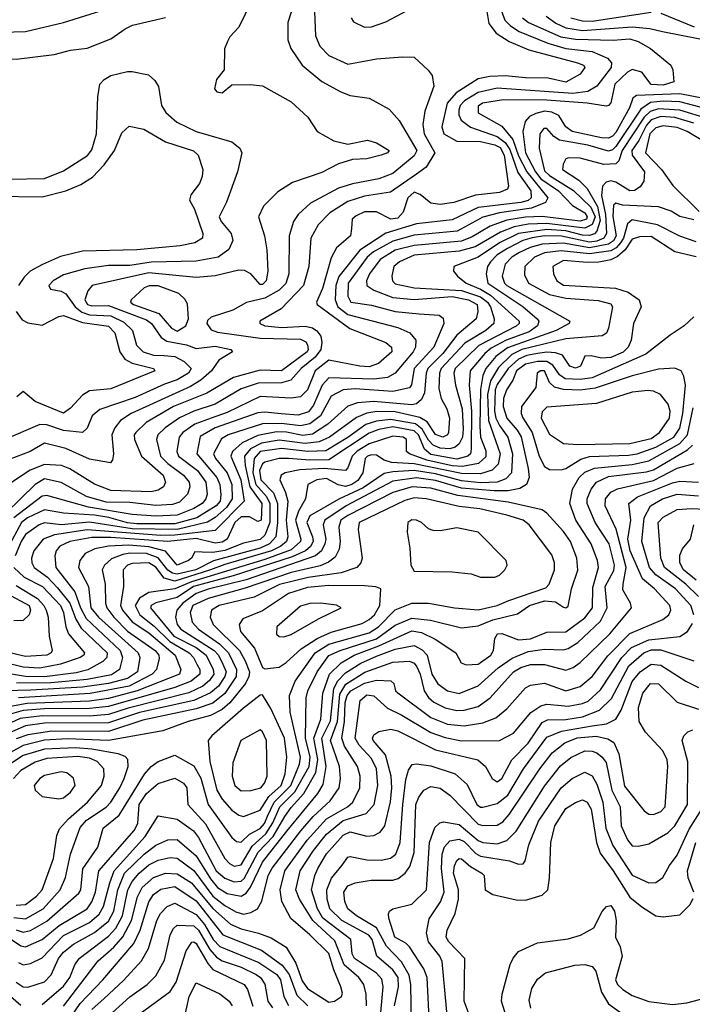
# Model space of a CAD drawing. Extents: x 501367 to 657802, y 482273 to 547541.
# Tile 35 of 256: x 527600 to 530438, y 500062 to 504217. Entities that reach past the tile are written whole.
import ezdxf

# ---------------------------------------------------------------- set-up
doc = ezdxf.new("R2010")
doc.units = 0

msp = doc.modelspace()

# ---------------------------------------------------------------- linework, layer by layer
at = {"layer": '0CON20XD'}
for points in [[(527212.5, 504242.5), (527283.5, 504203.5), (527392.7, 504172.7), (527475, 504163.1), (527625, 504166.8), (527785, 504205.3), (528081.7, 504298.3)], [(529617.9, 504295), (529647.1, 504215), (529671.1, 504191.1), (529707.5, 504167.5), (529828.1, 504118.1), (529905, 504095.3), (530015, 504082.7), (530080.8, 504055), (530096.9, 504035), (530096.1, 504015), (530035, 503936.7), (529996.8, 503913.2), (529934, 503906), (529615, 503927.5), (529535, 503909.1), (529476.7, 503875), (529458.5, 503855), (529453.2, 503835), (529453.4, 503815), (529463.2, 503793.2), (529502.8, 503762.8), (529615, 503723.7), (529649, 503699), (529668.5, 503668.5), (529701.4, 503571.4), (529756.2, 503495), (529757.9, 503465), (529745.8, 503454.2), (529715, 503445.5), (529535.3, 503424.7), (529425, 503372.2), (529275, 503355.8), (529144.4, 503315.6), (529035.7, 503244.3), (528947.2, 503132.8), (528934, 503095), (528931.1, 503035), (528942.9, 503005), (528985, 502973), (529195, 502917.9), (529245.6, 502895.6), (529271.4, 502865), (529270.4, 502835), (529260.6, 502815), (529185, 502725.7), (529152.6, 502707.4), (529095, 502699.8), (528905, 502705.9), (528875.7, 502675), (528840.4, 502589.6), (528818.3, 502561.7), (528775, 502547.9), (528703.3, 502553.3), (528635, 502561), (528605, 502557.4), (528425, 502494.1), (528362, 502458), (528347, 502385), (528431.2, 502285), (528444.1, 502255), (528448.6, 502211.4), (528445.4, 502185), (528429.4, 502165), (528346.9, 502115), (528255, 502088.7), (528095, 502089.7), (528055, 502093.5), (527975.8, 502115.8), (527915, 502125.4), (527785, 502133.8), (527705, 502148.8), (527633.5, 502115), (527607.6, 502095), (527547.7, 501982.3)], [(528578.8, 504295), (528524.2, 504185.8), (528486.2, 504145), (528476.2, 504125), (528463.6, 504093.6), (528462.5, 504005), (528430, 503965), (528422.5, 503925), (528431.7, 503911.7), (528455, 503907.5), (528495, 503942), (528573, 503943), (528625, 503937.1), (528745, 503870), (528815.4, 503805.4), (528855.6, 503745.6), (528925.6, 503705.6), (528985, 503692.2), (529068.3, 503708.3), (529105, 503696.9), (529159.2, 503665), (529152, 503655), (529125, 503645.4), (529065, 503630), (529005, 503626.7), (528945, 503608.6), (528875, 503572.5), (528750.9, 503529.1), (528689.3, 503490.7), (528629.5, 503430.5), (528607.7, 503385), (528633.6, 503305), (528642.3, 503245), (528647, 503155), (528640, 503115), (528625, 503098.8), (528615, 503098.8), (528575, 503144.1), (528548.3, 503158.3), (528525, 503159.7), (528425, 503136), (528345, 503129.6), (528145, 503147.9), (527906.2, 503095), (527886.9, 503073.1), (527875.2, 503035), (527886.3, 503015), (527905, 503008.8), (527975, 503010.5), (528135, 502949.6), (528156.3, 502935), (528196.4, 502876.4), (528220.6, 502860.6), (528304.3, 502844.3), (528345, 502829.4), (528425, 502839.2), (528491.4, 502825), (528498.6, 502815), (528440.4, 502779.6), (528409.3, 502735), (528365, 502696), (528321.4, 502668.6), (528070, 502555), (528024.7, 502525), (528001.2, 502495), (527988.2, 502465), (527995.4, 502384.6), (527991.1, 502358.9), (527982.7, 502347.3), (527895, 502362.4), (527795, 502407), (527705, 502430.4), (527644.8, 502395.2), (527555, 502360.2)], [(529558.2, 504328.2), (529580.3, 504200.3), (529610, 504160), (529665.4, 504125.4), (529749.1, 504089.1), (529954.4, 504035), (529978.8, 504025), (529985.4, 504015), (529965, 503987.3), (529905, 503952.7), (529830.7, 503970.7), (529735, 503971.2), (529650.2, 503979.8), (529583.3, 503976.7), (529535, 503966.9), (529441.6, 503908.4), (529404.3, 503865), (529381, 503765), (529389.7, 503735), (529444.6, 503704.6), (529545, 503702.6), (529605, 503688.2), (529627.1, 503677.1), (529644.3, 503645), (529663.3, 503515), (529659, 503501), (529625, 503487.9), (529523.9, 503476.1), (529431.4, 503445), (529375, 503436.5), (529335, 503443.1), (529289.7, 503479.7), (529265, 503489.5), (529237.2, 503465), (529217.9, 503405), (529195, 503379.8), (529165.5, 503375.5), (529105, 503405.9), (529055, 503405.9), (529020.2, 503389.8), (529003.2, 503375), (528999.6, 503335), (528995.4, 503305), (528936.5, 503253.5), (528915, 503211.9), (528877.2, 503082.8), (528852.5, 503025), (528854.6, 503015), (528993, 502913), (529145.5, 502855), (529168.7, 502835), (529170.9, 502815), (529113.4, 502766.6), (529075, 502752.6), (529035.2, 502754.8), (528905, 502780.4), (528847, 502735), (528814.6, 502655.4), (528785, 502625.2), (528745, 502619.6), (528615, 502626.8), (528475, 502559.7), (528407.9, 502535), (528339.6, 502510.4), (528288.3, 502475), (528273.1, 502455), (528263.6, 502395), (528269.6, 502375), (528349.8, 502315), (528384.9, 502265), (528390.6, 502215), (528385.4, 502194.6), (528370.4, 502175), (528335, 502154), (528265, 502126.1), (528175, 502121.5), (528075, 502128.1), (527890.1, 502160.1), (527715, 502209.5), (527695, 502206.6), (527575.1, 502115)], [(528999.4, 504225), (529007.9, 504207.9), (529055, 504184.6), (529085, 504186.2), (529145, 504207.7), (529325.5, 504305)], [(528843.1, 504285), (528848.3, 504148.3), (528866.8, 504105), (528905, 504066.2), (528985, 504029.1), (529105, 504051.5), (529215, 504060.6), (529265, 504058), (529324.2, 504004.2), (529340.8, 503980.8), (529346.9, 503936.9), (529309.4, 503830.6), (529301, 503775), (529306.7, 503735), (529351.6, 503655), (529315.2, 503594.8), (529274.6, 503565.4), (529165, 503488.3), (529055, 503472.7), (528985, 503449.6), (528908.4, 503401.6), (528858.8, 503351.2), (528829.1, 503295), (528819.4, 503175), (528797.9, 503095), (528704, 502996), (528613.1, 502945), (528613.8, 502935), (528635, 502924.8), (528705, 502917.5), (528805, 502924), (528835, 502917), (528854.5, 502904.5), (528871.1, 502881.1), (528875.2, 502855.2), (528870.3, 502825), (528846.9, 502793.1), (528788, 502745), (528744, 502696), (528705, 502683.8), (528606.4, 502683.6), (528535, 502659.5), (528425, 502594.8), (528335, 502564.3), (528275, 502536.5), (528214.2, 502495), (528182.3, 502465), (528177.5, 502445), (528193.7, 502375), (528225, 502343.6), (528291.9, 502295), (528314.8, 502265), (528317.4, 502245), (528307.6, 502215), (528275, 502181.1), (528245, 502171.4), (528175, 502167), (528065, 502178.9), (527965, 502181.2), (527881.3, 502205), (527775, 502264.4), (527705, 502279), (527664.7, 502255.3), (527541, 502135)], [(527085, 504219.2), (527104, 504185), (527128.1, 504158.1), (527176.5, 504125), (527255, 504085.3), (527335, 504062.6), (527380.6, 504060.6), (527585, 504049.7), (527745, 504069.6), (527815, 504088.5), (527885, 504097.1), (527985, 504135.4), (528045, 504178.8), (528076.4, 504193.6), (528215, 504225.4)], [(528745, 504248.1), (528731.6, 504205), (528731.3, 504131.3), (528744, 504095), (528792.3, 504025), (528875, 503956.7), (528955, 503911.8), (528995, 503897.1), (529075, 503885.6), (529159.1, 503839.1), (529201.5, 503791.5), (529275.2, 503665), (529265, 503641.7), (529175, 503567.9), (529115.4, 503544.6), (529005, 503524.2), (528944.6, 503505.4), (528827.8, 503442.2), (528774.6, 503395), (528754.7, 503365), (528736.8, 503305), (528735.6, 503145), (528723.2, 503103.2), (528695, 503074.8), (528635, 503041), (528556.7, 503023.3), (528499, 502991), (528407.8, 502962.2), (528392.2, 502947.8), (528390, 502935), (528408.3, 502908.3), (528435, 502897.7), (528615, 502873.1), (528785, 502868.7), (528807, 502857), (528814.8, 502845), (528817.6, 502825), (528812.5, 502815), (528705, 502734.9), (528615, 502737.2), (528502.5, 502707.5), (528389.8, 502640.2), (528248.8, 502585), (528133.1, 502516.9), (528089.5, 502475), (528083.5, 502465), (528084.8, 502445), (528113.5, 502375), (528205.2, 502295), (528215.7, 502265), (528206.6, 502245), (528185, 502231), (528155, 502224.5), (527985, 502230.2), (527915, 502257.2), (527811.8, 502321.9), (527776.1, 502336.1), (527705, 502339.8), (527644.7, 502315.3), (527535.2, 502244.8)], [(529721.7, 504225), (529746.6, 504205), (529884.1, 504144.1), (529945, 504135.3), (530105, 504130.2), (530175, 504135.5), (530210, 504125), (530261.9, 504095), (530347.1, 504025), (530355.8, 504005), (530360, 503955), (530315, 503941), (530265, 503943.8), (530225.7, 503995.7), (530185, 504006.6), (530165, 503995.9), (530110.8, 503945), (530093.8, 503866.2), (530085, 503854.3), (530075, 503851.9), (529994, 503864), (529825, 503876.6), (529641.9, 503878.1), (529552.5, 503865), (529535, 503851.4), (529535, 503823.9), (529635, 503767.7), (529681.4, 503711.4), (529705, 503642), (529739.4, 503575), (529828.3, 503465), (529818.6, 503445), (529759.1, 503420.9), (529625, 503401.6), (529555, 503383.6), (529446.2, 503323.8), (529265, 503307.4), (529175, 503282.3), (529093.2, 503236.8), (529065.8, 503215), (528986.2, 503105), (528985, 503050), (528996.7, 503025), (529085, 503012.3), (529185, 502985.1), (529285.2, 502975.2), (529370.4, 502970.4), (529387.5, 502957.5), (529389.7, 502935), (529348, 502835), (529265.1, 502745), (529253.4, 502676.6), (529245, 502663.5), (529175, 502647.8), (529015, 502658.6), (528965, 502654.8), (528915, 502628.4), (528869.7, 502545), (528825, 502510.8), (528785, 502503.2), (528705, 502513.3), (528625, 502511.7), (528480.4, 502465), (528451.9, 502448.1), (528417.9, 502385), (528426.2, 502365), (528475, 502304.3), (528494.9, 502255), (528496.1, 502195), (528472.1, 502157.9), (528425, 502115.6), (528393.2, 502096.8), (528265, 502065.9), (528075, 502068.5), (527895, 502096.2), (527775.3, 502085.3), (527705, 502093), (527682.4, 502085), (527625, 502043.8), (527605.6, 502015), (527581.6, 501955)], [(529821.5, 504231.5), (529862.6, 504202.6), (529905, 504182.4), (529975, 504171.9), (530185, 504186.3), (530259.6, 504179.6), (530313, 504167), (530535, 504123.8)], [(529925.4, 504225), (529975, 504211.7), (530015, 504210.7), (530265, 504248.5)], [(530304.8, 504244.8), (530446.8, 504186.8)], [(527554.5, 503544.5), (527705, 503547.1), (527785, 503579), (527886.2, 503643.8), (527905, 503667.8), (527924.1, 503735), (527929.4, 503890.6), (527938.7, 503945), (527956, 503964), (527985, 503981.6), (528055, 503998.4), (528075, 503998), (528143.6, 503983.6), (528170.6, 503960.6), (528185.3, 503935), (528198, 503855), (528217.3, 503825), (528263.1, 503785), (528345, 503744.8), (528495, 503701.9), (528528.6, 503675), (528536.7, 503655), (528518.5, 503575), (528472.6, 503447.4), (528441.2, 503385), (528450.6, 503365), (528492.7, 503315), (528499.2, 503285), (528483.2, 503246.8), (528437.5, 503215), (528345, 503197.2), (528155, 503193.4), (528065, 503179.7), (527975, 503178.9), (527875, 503165.8), (527785, 503140), (527741.2, 503115), (527722.5, 503095), (527730.3, 503080.3), (527775, 503071.1), (527795, 503060), (527834, 503005), (527862.4, 502982.4), (527895, 502971.9), (527985, 502967.6), (528039.8, 502939.8), (528075.9, 502905), (528093.4, 502843.4), (528121.3, 502815), (528165, 502801.7), (528209.6, 502799.6), (528255, 502795.5), (528294.1, 502774.1), (528323.9, 502745), (528312.2, 502725), (528265, 502697.7), (528210.9, 502679.1), (528087.8, 502622.2), (527937.9, 502572.1), (527906, 502545), (527885, 502492.5), (527865.3, 502474.7), (527785, 502483.1), (527715, 502507.6), (527685, 502508.1), (527525, 502439.2)], [(530595, 503863.2), (530385, 503903.3), (530202.4, 503897.6), (530188, 503885), (530173, 503845), (530115, 503741.1), (530101.6, 503725), (530085, 503717.2), (530055, 503718), (529931.5, 503745), (529905, 503764), (529875, 503812.5), (529846.1, 503826.1), (529815, 503830.5), (529778.4, 503821.6), (529751.7, 503808.3), (529732.9, 503787.1), (529722.6, 503745), (529735, 503655.3), (529777, 503575), (529799.5, 503545), (529873.8, 503495), (529932.4, 503432.4), (529985, 503401.4), (529994.4, 503385), (529991.1, 503375), (529965, 503367.1), (529805, 503387), (529735, 503384.1), (529655, 503370.8), (529585.1, 503344.9), (529509.4, 503300.6), (529465, 503282), (529265, 503264.5), (529185, 503244), (529121.5, 503205), (529075.9, 503144.1), (529063.2, 503115), (529065.2, 503095), (529094.9, 503074.9), (529175, 503045.1), (529265, 503035.9), (529425, 503048.4), (529494.3, 503035), (529530.2, 503015), (529533.9, 502985), (529526.8, 502955), (529445, 502886), (529385, 502808.8), (529322.1, 502745), (529315.1, 502725), (529308.1, 502641.9), (529295.9, 502614.1), (529275, 502595.6), (529255, 502591.5), (529095, 502606.2), (529025, 502600.3), (528984.1, 502585.9), (528900.6, 502509.4), (528835, 502467.7), (528795, 502462.1), (528726, 502476), (528683, 502477.1), (528605, 502461.6), (528539.1, 502430.9), (528498.5, 502395), (528490.7, 502375), (528532.6, 502275), (528546.6, 502185), (528425, 502061.2), (528255, 502041.7), (528195, 502040.5), (527885, 502063.4), (527747.3, 502042.7), (527699.7, 502025), (527659.5, 501975), (527649.8, 501945), (527651.6, 501925), (527660.7, 501905), (527717.9, 501865), (527759.7, 501819.7), (527811.9, 501755), (527837, 501687), (527859.2, 501649.2), (527969.2, 501545), (527967.4, 501525), (527951.1, 501508.9), (527887.1, 501472.9), (527838.8, 501461.2), (527705, 501444.2), (527624.8, 501444.8), (527565, 501454.5)], [(530605, 503812.2), (530385, 503869.8), (530315, 503873.4), (530262.4, 503867.6), (530221.3, 503838.7), (530115, 503681.8), (530102.2, 503667.8), (530085, 503661.7), (529997.5, 503687.5), (529878.2, 503708.2), (529853.3, 503723.3), (529825, 503757), (529812.4, 503757.6), (529794.8, 503735), (529791.5, 503675), (529815, 503578.7), (529835, 503559.5), (529936.7, 503496.7), (530010.1, 503425), (530028.1, 503385), (530015, 503351.9), (529985, 503336.8), (529825, 503356.7), (529745.9, 503354.1), (529687.1, 503342.9), (529629.5, 503320.5), (529521.6, 503258.4), (529455, 503240.7), (529265, 503222.9), (529202.3, 503195), (529178.2, 503175), (529170.3, 503135), (529172.5, 503115), (529185, 503101.7), (529265, 503085.1), (529465, 503074.6), (529545, 503047.1), (529574.7, 503025), (529586.4, 503005), (529602, 502955), (529600.2, 502935), (529567, 502905), (529478.7, 502851.3), (529378.6, 502745), (529371.3, 502725), (529368.9, 502661.1), (529378.1, 502618.1), (529401.8, 502575), (529413.9, 502535), (529410, 502475), (529404.7, 502465), (529385.6, 502455), (529355, 502465.8), (529319.6, 502519.6), (529288.7, 502538.7), (529185, 502562.2), (529107.1, 502562.9), (529064.3, 502555.7), (529021.8, 502538.2), (528907.3, 502455), (528864, 502436), (528805, 502427.7), (528695, 502442.8), (528619.7, 502430.3), (528574.4, 502405.6), (528548.8, 502375), (528551.2, 502335), (528571.4, 502245), (528621.5, 502175), (528618.3, 502105), (528605, 502099.1), (528569.3, 502119.3), (528535, 502119.4), (528507.3, 502095), (528475.9, 502024.1), (528455, 502012.4), (528425, 502007.7), (528345, 502028), (528225.3, 502014.7), (527985, 502031.2), (527905, 502031.2), (527811.8, 502015), (527769.5, 501995), (527753.5, 501975), (527748, 501955), (527752.8, 501905), (527832.9, 501802.9), (527856.3, 501735), (527880.5, 501690.5), (528023.4, 501555), (528034.5, 501525), (528020.9, 501475), (527988.1, 501451.9), (527885, 501432.8), (527731.6, 501418.4), (527586.4, 501416.4)], [(530625, 503761.2), (530385, 503835.6), (530295, 503840.7), (530260.6, 503829.4), (530235, 503805), (530142.7, 503665), (530128.3, 503621.7), (530115, 503608.3), (530065, 503605.4), (529965, 503632.7), (529915.5, 503634.5), (529905, 503630), (529892.9, 503607.1), (529891.1, 503585), (529959.1, 503539.2), (529994, 503504), (530038.4, 503428.4), (530050, 503370), (530035, 503324.1), (530025, 503313.1), (530005, 503306.5), (529975, 503307.2), (529905, 503325.8), (529825, 503331.5), (529705.3, 503314.7), (529624.7, 503275.3), (529535, 503214.1), (529432.5, 503175), (529430, 503155), (529446.9, 503135), (529484.7, 503105), (529545, 503080.3), (529587, 503055), (529708.2, 502945), (529707.7, 502935), (529695, 502924.1), (529537.8, 502842.2), (529437.7, 502745), (529432.6, 502725), (529438.8, 502675), (529467.7, 502575), (529471.1, 502488.9)], [(530445, 503780.3), (530364, 503804), (530305, 503807.9), (530265, 503794.1), (530245, 503772), (530212.6, 503707.4), (530182.4, 503665), (530184.3, 503645), (530236, 503575), (530234.3, 503535.7), (530218.9, 503511.1), (530195, 503496.3), (530175, 503495.2), (530115, 503531.6), (530095, 503537.2), (530075, 503531.1), (530059, 503515), (530054.4, 503475.6), (530072.5, 503395), (530076.5, 503315), (530065.2, 503295), (530035, 503282.3), (530005, 503278.3), (529886.7, 503303.3), (529815.1, 503305.1), (529763.2, 503296.8), (529723.3, 503285), (529658.1, 503251.9), (529615.5, 503225), (529586.1, 503195), (529574.2, 503175), (529568.4, 503145), (529575.5, 503105), (529722.9, 503007.1), (529783.3, 502955), (529790.4, 502945), (529785.2, 502925), (529750.4, 502899.6), (529652.3, 502865), (529589.6, 502830.4), (529562.5, 502807.5), (529501.2, 502735), (529497.3, 502675), (529506.4, 502565), (529505.2, 502404.8), (529502.1, 502385), (529491.7, 502375), (529445, 502362.4), (529335, 502382), (529308.2, 502405), (529282.6, 502465), (529265, 502482.5), (529175, 502498.2), (529115, 502488.1), (529075, 502472.1), (528905, 502359.7), (528825, 502358), (528735, 502365.1), (528695, 502365.7), (528635, 502349), (528625, 502342), (528612.5, 502315), (528617.6, 502275), (528670.4, 502220.4), (528688.5, 502175), (528688.3, 502095), (528680.5, 502035), (528654.2, 502005), (528615, 501987.3), (528417.4, 501932.6), (528343.1, 501895), (528265, 501876.8), (528245, 501880.8), (528225, 501894.4), (528185, 501946.4), (528135, 501963.8), (528065, 501965.5), (528035, 501959.7), (527987.6, 501942.4), (527957.4, 501915), (527948.6, 501895), (527960, 501835), (527962, 501755), (527967.6, 501735), (527996.9, 501695), (528055, 501637.1), (528171.2, 501555), (528187, 501535), (528188.2, 501521.8), (528176.8, 501475), (528158.9, 501455), (528062.1, 501405), (527896.7, 501373.3), (527594.7, 501355.3)], [(527495, 503472.2), (527695, 503469), (527795, 503494.7), (527858.4, 503521.6), (527907.5, 503552.5), (527956.2, 503603.8), (528000.5, 503665), (528030.7, 503739.3), (528062.6, 503767.4), (528124, 503755), (528215, 503702), (528333.4, 503663.4), (528353.2, 503645), (528372.4, 503585), (528370.3, 503555), (528358.2, 503525), (528322.6, 503477.4), (528317.1, 503455), (528337.1, 503417.1), (528372.5, 503315), (528370.9, 503295), (528338.6, 503275), (528277.5, 503262.5), (528095, 503245.2), (527865, 503240.5), (527772.2, 503217.8), (527695.9, 503184.1), (527644.5, 503155.5), (527619, 503131), (527595.3, 503095)], [(530497.1, 503697.1), (530416.4, 503745), (530375, 503761.3), (530315, 503768.7), (530285, 503761), (530259.7, 503735), (530240.3, 503655), (530307.8, 503585), (530356.7, 503516.7), (530467.8, 503407.8)], [(530445, 503372.8), (530385, 503386.7), (530349.1, 503409.1), (530295, 503427.8), (530144.3, 503434.3), (530115, 503442.9), (530106.2, 503433.8), (530103.4, 503386.6), (530117.3, 503305), (530106.2, 503283.8), (530085, 503269.2), (530005, 503253.4), (529895, 503274), (529805, 503269.4), (529754.5, 503255.5), (529708.9, 503235), (529676.8, 503215), (529647.9, 503185), (529636.1, 503135), (529645.6, 503105), (529656.1, 503095), (529921.4, 502945), (529918.6, 502935), (529863.9, 502905), (529658.5, 502831.5), (529609.9, 502795), (529566.9, 502745), (529554.9, 502715), (529543.9, 502656.1), (529541.2, 502501.2), (529544.4, 502455), (529567.1, 502397.1), (529567.5, 502372.5), (529536.5, 502343.5), (529468.8, 502331.2), (529425, 502334.8), (529318, 502358), (529245.5, 502385), (529232.9, 502395), (529232.9, 502445), (529217.5, 502455), (529175, 502459.8), (529075, 502427.4), (529024.2, 502395.8), (529003.1, 502375), (528985, 502325.6), (528975, 502313.9), (528885, 502323.4), (528782.1, 502317.9), (528720, 502305), (528703.8, 502295), (528697.9, 502275), (528722, 502222), (528731.4, 502185), (528724.4, 502105), (528731, 502035), (528726.3, 502015), (528702.6, 501995), (528662.5, 501975), (528465, 501918.4), (528405, 501894.8), (528255, 501847.2), (528209.7, 501859.7), (528175, 501906), (528145, 501925.1), (528075, 501921.6), (528055, 501914.4), (528036.1, 501895), (528037.8, 501825), (528025.5, 501745), (528033.3, 501725), (528075, 501676), (528145, 501629.2), (528255.5, 501535), (528279.4, 501475), (528274.8, 501455), (528096, 501384), (527975, 501352.7), (527895, 501341.4), (527631, 501331), (527561, 501319)], [(530455, 503279.2), (530385, 503302.9), (530291.3, 503351.3), (530185, 503372.6), (530165, 503354.7), (530147.5, 503295), (530135.8, 503275), (530116.5, 503253.5), (530095, 503241.5), (530005, 503229.3), (529885, 503242.1), (529815, 503233.2), (529771.8, 503215), (529732.1, 503175), (529730.6, 503140.6), (529746.5, 503105), (529835, 503056.9), (529905, 503041.4), (530041.3, 503031.3), (530095, 503018), (530101.5, 503005), (530084.8, 502915.2), (530075.7, 502894.2), (530057.3, 502882.7), (529905, 502870.4), (529719.3, 502825), (529676.7, 502803.3), (529620.4, 502749.6), (529586.7, 502693.3), (529573.6, 502635), (529577.8, 502525), (529628.1, 502385), (529618.5, 502341.5), (529593.5, 502316.5), (529545, 502300.2), (529465, 502301.3), (529265, 502342.1), (529168.5, 502348.5), (529138, 502358), (529105, 502378.5), (529085, 502380.5), (529067.3, 502375), (529058.4, 502365), (529047.6, 502305), (529027.1, 502272.9), (529002.2, 502255), (528975, 502246.8), (528944.4, 502254.4), (528895, 502281.2), (528854.4, 502275), (528816.4, 502255), (528805.8, 502195), (528776.8, 502143.2), (528764.3, 502105), (528786.2, 502025), (528784.3, 502015), (528745, 501979.6), (528635, 501939.3), (528325, 501844.7), (528255, 501815.3), (528145, 501799.4), (528104.9, 501775.1), (528087, 501745), (528106.7, 501705), (528168, 501658), (528232.9, 501592.9), (528315.5, 501545), (528333.8, 501525), (528347.4, 501497.4), (528359.7, 501475), (528360.3, 501455), (528323.2, 501425), (528255, 501398.5), (527975, 501318.8), (527895, 501309.7), (527705, 501308.4), (527615, 501301.2), (527555.2, 501284.8)], [(530455, 503216.6), (530365, 503237.5), (530265, 503301.3), (530215, 503301.2), (530185, 503291.1), (530154.8, 503245.2), (530122.1, 503217.9), (530095, 503203.9), (530043.8, 503193.8), (529995, 503191.6), (529895, 503200.5), (529849.2, 503175), (529852.1, 503145), (529867.1, 503115), (529895, 503096.5), (530114.2, 503084.2), (530167.5, 503067.5), (530213.8, 503035), (530222, 503005), (530190.8, 502935), (530180.5, 502865), (530168.2, 502835), (530146.4, 502813.6), (530095, 502791.8), (530055, 502788.4), (530011.7, 502798.3), (529985, 502797.5), (529966, 502755), (529945, 502746.9), (529920.8, 502755), (529890.8, 502800.8), (529860.4, 502810.4), (529825, 502813.7), (529785, 502808.8), (529740.7, 502799.3), (529705, 502783.6), (529661.1, 502745), (529615, 502677.2), (529606.2, 502655), (529603.6, 502565), (529609.8, 502535), (529624.9, 502505), (529660.4, 502455), (529679.6, 502385), (529675.6, 502305), (529651.4, 502278.6), (529615, 502265.9), (529545, 502262.6), (529465, 502270.5), (529355, 502300.7), (529265, 502314.1), (529175, 502309.4), (529138.3, 502301.7), (529048.9, 502241.1), (528946, 502194), (528825, 502122.9), (528811.4, 502095), (528836.2, 502035), (528838.3, 502015), (528826.7, 501993.3), (528806.6, 501975), (528749.8, 501950.2), (528500.6, 501869.4), (528333.9, 501825), (528265, 501778.8), (528174, 501756), (528154.8, 501745), (528151.3, 501735), (528251.1, 501615), (528345, 501567.2), (528386.2, 501535), (528417, 501475), (528419.5, 501455), (528401.2, 501428.8), (528372.6, 501405), (528313.6, 501376.3), (528058.4, 501311.6), (527975, 501284.2), (527895, 501277.6), (527695, 501278.7), (527602.1, 501267.9), (527425, 501187)], [(528265, 502903), (528301.4, 502925), (528313, 502955), (528308.1, 503018.1), (528297.2, 503037.2), (528271.2, 503061.2), (528185, 503094.2), (528145.8, 503094.2), (528125.6, 503085), (528070, 503035), (528067.3, 503025), (528080.9, 503015), (528186.6, 502976.6), (528240, 502915), (528265, 502903)], [(530445, 502963.3), (530403.8, 502925), (530345, 502886.2), (530242.8, 502805), (530015, 502705.6), (529965, 502697.9), (529901.9, 502701.9), (529878.5, 502718.5), (529849.4, 502759.4), (529825, 502775.1), (529785, 502774.9), (529735, 502763.5), (529697.1, 502735), (529680.6, 502695), (529653.9, 502655), (529642.2, 502617.8), (529639.7, 502585), (529655, 502535.2), (529699.1, 502485), (529716, 502456), (529745, 502323.1), (529750, 502285), (529738.2, 502255), (529711, 502239), (529660.9, 502229.1), (529601.8, 502228.2), (529465, 502239.5), (529355, 502271.6), (529275, 502282.9), (529175, 502269.4), (528977.9, 502165), (528888.1, 502105), (528881, 502085), (528891.2, 502025), (528888.2, 502005), (528873.2, 501975), (528848.3, 501955), (528555, 501853.4), (528395.8, 501814.2), (528345, 501795.9), (528288.1, 501755), (528263, 501725), (528257.8, 501695), (528264.8, 501665), (528279.4, 501645), (528420.5, 501555), (528439, 501535), (528457.9, 501497.9), (528470.6, 501465), (528466.1, 501445), (528438.6, 501405), (528405, 501375.9), (528335, 501343.2), (528105, 501292.6), (527975, 501249), (527705, 501247.6), (527625, 501237.2), (527395, 501136.9)], [(527584.8, 502984.8), (527610.7, 502950.7), (527635, 502936.9), (527695, 502928.4), (527765.2, 502964.8), (527785, 502968.9), (527865, 502938.5), (527975, 502923.6), (528002, 502895), (528022.7, 502815), (528044.1, 502784.1), (528075, 502767), (528164, 502745), (528170.8, 502735), (527985, 502659.5), (527895, 502650.9), (527865, 502631.8), (527815, 502576.8), (527785, 502556.5), (527665.9, 502605.9), (527615, 502647.5), (527588, 502625)], [(529885, 502317.7), (529905, 502323), (529968, 502362), (530005, 502374), (530169, 502379), (530205, 502385.4), (530285, 502413.6), (530360, 502455), (530385, 502493.4), (530398.9, 502555), (530409.8, 502675), (530402.5, 502712.5), (530391.1, 502735), (530365, 502746.9), (530295, 502742.5), (530185, 502714.2), (530028.8, 502661.2), (529965, 502653.8), (529895, 502656.5), (529856.3, 502666.3), (529836.1, 502686.1), (529815.2, 502735), (529798, 502735), (529783.1, 502725), (529778.5, 502665), (529717.5, 502585), (529716.7, 502555), (529723.3, 502536.7), (529762.6, 502475), (529792.6, 502375), (529815, 502332), (529835, 502319.1), (529885, 502317.7)], [(529955, 502424.8), (530175, 502428.1), (530265, 502450), (530300.2, 502475), (530341.9, 502535), (530344.3, 502565), (530335.7, 502595), (530304.5, 502635), (530275, 502648.8), (530252, 502652), (530185, 502644.8), (530033.5, 502596.5), (529825, 502581.6), (529805, 502562.5), (529800, 502535), (529835, 502467.8), (529895, 502428.8), (529955, 502424.8)], [(527615, 500228.9), (527645, 500233.8), (527695, 500258), (527785, 500352.9), (527895, 500407.1), (527935, 500442.1), (527954, 500475), (527979.8, 500575), (527999.1, 500625), (528129.4, 500770.6), (528185, 500856.9), (528265, 500843.6), (528333.4, 500793.4), (528355.1, 500765.1), (528429, 500625), (528465, 500593.6), (528505, 500578.8), (528535, 500582.1), (528547.6, 500592.4), (528606.2, 500703.8), (528669.4, 500770.6), (528719.1, 500855), (528745, 500893), (528798.4, 500951.6), (528850, 501040), (528857.9, 501095), (528841.2, 501185), (528870.7, 501265), (528879.6, 501375), (528907.9, 501455), (528956.5, 501503.5), (529011.2, 501535), (529115.7, 501574.3), (529255, 501638.1), (529295, 501631.1), (529353.4, 501603.4), (529440.5, 501545), (529463.2, 501503.2), (529484.5, 501494.5), (529535, 501497), (529587.9, 501535), (529600, 501555), (529605, 501606.2), (529615.7, 501625), (529635, 501627.1), (529705, 501600.5), (529755, 501604.1), (529825, 501631.9), (529905, 501634.3), (529985, 501693.1), (530017.8, 501735), (530019.1, 501820.9), (530042, 501905), (530038.3, 501935), (530011.5, 502005), (529946.4, 502105), (529922, 502175), (529933.2, 502235), (529960.6, 502285), (529985, 502308.1), (530025, 502324.9), (530185, 502339.7), (530254.6, 502355.4), (530385, 502428), (530418.2, 502465), (530441.7, 502578.3)], [(529471.1, 502488.9), (529468.1, 502455), (529455, 502426.7), (529437.5, 502412.5), (529415, 502406.3), (529375, 502409), (529345, 502421.2), (529325, 502442.6), (529298.9, 502488.9), (529270.9, 502510.9), (529165, 502529.2), (529105, 502523.2), (529061.2, 502508.8), (528985, 502453.6), (528891.9, 502398.1), (528816, 502394), (528705, 502407.9), (528615, 502394.1), (528589.5, 502365), (528583.2, 502305), (528596.2, 502255), (528641, 502205), (528656, 502175), (528655.1, 502095), (528635, 502041.5), (528615, 502023.3), (528545, 502007.6), (528465, 501976.6), (528415, 501968.2), (528370.5, 501969.5), (528338.5, 501971.5), (528325.5, 501945), (528312.7, 501935), (528265, 501915.2), (528214.7, 501974.7), (528145, 501992.4), (528061.2, 501998.8), (527975, 501995.8), (527916.5, 501983.5), (527876.3, 501963.7), (527853.3, 501935), (527847.9, 501905), (527889.8, 501825), (527900.8, 501735), (527933.2, 501695), (528100, 501545), (528107.4, 501525), (528097.2, 501465), (528055, 501437.4), (527975, 501415.1), (527865, 501399.8), (527647.4, 501387.4), (527425, 501382.4)], [(527635, 500134.8), (527705, 500156.2), (527733.5, 500186.5), (527763.9, 500255), (527785, 500281.9), (527826.9, 500315), (527915, 500365.1), (527975, 500413.1), (527997.6, 500455), (528013.9, 500545), (528042.9, 500615), (528125, 500695.8), (528175, 500733), (528225, 500756.5), (528265, 500757), (528345, 500688.7), (528405, 500590.9), (528435, 500555.2), (528475, 500530), (528535, 500518.4), (528555, 500531.5), (528574.4, 500555.6), (528625, 500662), (528727.5, 500792.5), (528858.4, 500951.6), (528881.1, 500988.9), (528892.7, 501065), (528874.9, 501185), (528912.1, 501257.9), (528925.8, 501394.2), (528942.7, 501427.3), (528975, 501461.2), (529039.2, 501500.8), (529105, 501531.3), (529185, 501560.9), (529265, 501576.5), (529297.7, 501557.7), (529319, 501535), (529339.3, 501455), (529363.9, 501413.9), (529405, 501384.8), (529455, 501374), (529535, 501405.7), (529618.7, 501481.3), (529677.5, 501522.5), (529745, 501550.5), (529815, 501560.6), (529895, 501557.9), (529915, 501563.6), (529955, 501588.5), (530051.4, 501678.6), (530078.6, 501735), (530071.1, 501825), (530107.5, 501892.5), (530110.4, 501915), (530087.2, 502005), (530027.7, 502095), (529994.4, 502175), (529995.2, 502195), (530011, 502235), (530034.6, 502265.4), (530085, 502289.3), (530245, 502309.2), (530275, 502317.8), (530418.2, 502401.8), (530439, 502421)], [(527695, 500061.6), (527785, 500138.8), (527811, 500175), (527832, 500228), (527850.5, 500255), (527975, 500349.4), (528006.3, 500383.7), (528033.6, 500435), (528056.5, 500545), (528075, 500579.6), (528104.2, 500615.8), (528145, 500649.8), (528185, 500670.2), (528235, 500681.5), (528265, 500678.8), (528335, 500626.9), (528415, 500518.4), (528465, 500479.2), (528512.3, 500452.3), (528545, 500442.1), (528575, 500448.8), (528603.6, 500465), (528622.3, 500497.7), (528649.1, 500605), (528665, 500636.1), (528785.8, 500794.2), (528838.5, 500855), (528910, 500920), (528948, 500975), (528953.8, 501015), (528950.2, 501065), (528911.2, 501175), (528941.2, 501255), (528950.3, 501370.3), (528976.5, 501413.5), (529057.1, 501462.9), (529175, 501505.9), (529245, 501509.6), (529265, 501500.9), (529276.4, 501486.4), (529290.4, 501455), (529306.2, 501385), (529325, 501356.7), (529347, 501337), (529395, 501313), (529445, 501301.5), (529475, 501302.8), (529535, 501319.2), (529585.1, 501354.9), (529683.5, 501465), (529715, 501483.4), (529754.9, 501495.1), (529815, 501496.5), (529905, 501472.5), (529935, 501483.3), (529965.4, 501504.6), (530090.4, 501625), (530181.3, 501735), (530178, 501755), (530145, 501811.4), (530145.9, 501834.1), (530159.8, 501905), (530116.4, 502066.4), (530071, 502165), (530072.3, 502195), (530095, 502222.9), (530122.5, 502237.5), (530275, 502272), (530375, 502324.9), (530445.5, 502344.5)], [(530082.3, 501532.3), (530175, 501626.2), (530314.4, 501685), (530339.6, 501705), (530348.2, 501725), (530343.2, 501745), (530278.1, 501815), (530227.9, 501857.9), (530175.9, 501975.9), (530166, 502024), (530179.5, 502105), (530170.3, 502175), (530206.6, 502203.4), (530355, 502262.5), (530385, 502270), (530465, 502264.8)], [(527625, 500303.8), (527695, 500335.2), (527767.2, 500395), (527885.2, 500465), (527905, 500494.7), (527920.3, 500535), (527934.1, 500625), (528083.2, 500795), (528098.3, 500825), (528104.3, 500905), (528135, 500951.9), (528185, 500994.3), (528255, 501016.2), (528291.8, 500995), (528305.3, 500975), (528309.3, 500905), (528383.6, 500823.6), (528465, 500677.5), (528485.4, 500655.4), (528504.8, 500644.8), (528535, 500651), (528581.3, 500728.7), (528639, 500781), (528667.5, 500827.5), (528697.6, 500895), (528761.3, 500958.7), (528821.4, 501065), (528826.2, 501105), (528805.7, 501185), (528808.4, 501355), (528816.2, 501385), (528854.6, 501465), (528905, 501533.3), (528952.4, 501555), (529105, 501604.6), (529185, 501662.4), (529255, 501691.9), (529333.1, 501683.1), (529465, 501651.1), (529535, 501658.7), (529596.1, 501683.9), (529700.1, 501709.9), (529751.5, 501745), (529815, 501764.1), (529860.3, 501760.3), (529895, 501737.3), (529905, 501735.5), (529915, 501742.2), (529928.2, 501815), (529955.5, 501894.5), (529951.1, 501945), (529923.9, 502015), (529895, 502056.6), (529825, 502134.6), (529805, 502149.1), (529661.5, 502181.5), (529449.3, 502209.3), (529335, 502239.3), (529256.2, 502245), (529175, 502221.8), (528985, 502125.1), (528955.5, 502105), (528946.4, 502075), (528952.2, 502015), (528947.4, 501982.6), (528930.6, 501949.4), (528902.4, 501927.6), (528867.4, 501912.6), (528745.7, 501884.3), (528551.7, 501818.3), (528395, 501774.3), (528330.7, 501745), (528319, 501715), (528328.3, 501675), (528355.2, 501645), (528442.5, 501582.5), (528481.4, 501545), (528515.4, 501475), (528513.9, 501445), (528465, 501373.9), (528415, 501333.3), (528345, 501308.4), (528119.4, 501260.6), (527975, 501212.8), (527735.6, 501214.4), (527635, 501199.2), (527585, 501181.6)], [(530444.3, 501705), (530431.5, 501745), (530367.2, 501815), (530284.1, 501874.1), (530257.3, 501905), (530225.9, 502015), (530235.7, 502114.3), (530262.3, 502165), (530312.2, 502195), (530375, 502215.1), (530465, 502207.9)], [(527615, 500366.5), (527645, 500373.7), (527715, 500412), (527849.8, 500530.2), (527857.3, 500545), (527866.2, 500633.8), (527930.3, 500725), (527952.2, 500805), (528020.2, 500859.8), (528126.7, 501033.3), (528155, 501065.3), (528185, 501086.9), (528255, 501113.1), (528335, 501067.5), (528365, 501016.8), (528394.8, 500905), (528495, 500766.2), (528515, 500749.3), (528535, 500746.4), (528570.3, 500779.7), (528615, 500803.7), (528632.6, 500825), (528645, 500855.7), (528674.5, 500915), (528743.8, 500985), (528781.2, 501075), (528785.6, 501105), (528741.2, 501295), (528738, 501365), (528763.1, 501425), (528846.6, 501545), (528905, 501581.6), (529075, 501629.1), (529113.6, 501655), (529185, 501726.7), (529255, 501754), (529324.8, 501755.2), (529435, 501734.8), (529535, 501726.7), (529615, 501745.2), (529664.2, 501765.8), (529820.7, 501819.3), (529834.3, 501835), (529856.3, 501895), (529856.4, 501925), (529845, 501958.9), (529750.3, 502085), (529724.5, 502105), (529655, 502126.6), (529542, 502152), (529455, 502163), (529315, 502195.6), (529265, 502198.9), (529225, 502188.4), (529031.8, 502095), (529027.8, 502065), (529045.4, 501945), (529039.2, 501925), (529022.5, 501905), (528956.9, 501883.1), (528817, 501863), (528697, 501833), (528589.6, 501780.4), (528441.5, 501745), (528408.8, 501725), (528403.8, 501695), (528416.1, 501665), (528526.9, 501555), (528551.9, 501511.9), (528569.2, 501465), (528567.1, 501445), (528552.5, 501415), (528486.4, 501333.6), (528455, 501305.4), (528405, 501280.3), (528311.4, 501255), (528204, 501216), (527975.3, 501174.7), (527801.9, 501181.9), (527705, 501176.2), (527615, 501153.5), (527425, 501049.2)], [(530465, 501782.9), (530411.4, 501835), (530321.3, 501905), (530305.2, 501945), (530294.8, 502095), (530315, 502118.1), (530375, 502149.8), (530436.4, 502153.6), (530545, 502148.6)], [(529605, 501863.8), (529625, 501873.3), (529646.7, 501895), (529656.7, 501915), (529653.3, 501935), (529535, 502053.8), (529445, 502072.9), (529375, 502060), (529345, 502060.8), (529325, 502068.8), (529296.2, 502095), (529275, 502105.3), (529255, 502106), (529238.1, 502095), (529234.4, 502054.4), (529247, 501987), (529250.6, 501915), (529265, 501889.2), (529425, 501887.1), (529505, 501878.8), (529545, 501863.8), (529605, 501863.8)], [(530455, 501851.1), (530401.7, 501895), (530386, 501925), (530385, 501957.1), (530396.3, 501983.7), (530430, 502025), (530444.4, 502085)], [(527575.5, 501905), (527618.9, 501865), (527696.7, 501825), (527771.7, 501745), (527784.9, 501715), (527794.2, 501655), (527805.6, 501625.6), (527873.1, 501545), (527870, 501535), (527855.3, 501524.7), (527772.2, 501497.8), (527685, 501480.2), (527615, 501484.9), (527535, 501504.1)], [(527585, 501829.3), (527674.7, 501774.7), (527702.3, 501745), (527712, 501725), (527719.6, 501695), (527723.9, 501615), (527736.9, 501555), (527732.7, 501545), (527715, 501535.2), (527625, 501529.9), (527558.1, 501545)], [(528635, 501476.9), (528695, 501484.7), (528725, 501504.7), (528787.4, 501562.6), (528855, 501605.1), (528915, 501632), (529045, 501669), (529075.2, 501685), (529097, 501705), (529120.4, 501745), (529124, 501815), (529103.3, 501823.3), (529055, 501828), (528905, 501829.8), (528815, 501821.2), (528735, 501795.2), (528625, 501722), (528541.8, 501688.2), (528526.7, 501665), (528532.1, 501635), (528590.6, 501565), (528625, 501483.1), (528635, 501476.9)], [(527545.7, 501795.7), (527639.7, 501745), (527645.5, 501725), (527640.4, 501705), (527615, 501682.1), (527575, 501679.7)], [(528715, 501612.9), (528745, 501622.7), (528860.8, 501689.2), (528956, 501735), (528936.7, 501746.7), (528870, 501755), (528825, 501753.9), (528785, 501742.4), (528685.5, 501655), (528684.2, 501624.2), (528695, 501614.6), (528715, 501612.9)], [(529036.1, 501343.9), (529065, 501367.3), (529095, 501364.2), (529152, 501312), (529212.6, 501282.6), (529335, 501209), (529395, 501187.3), (529465, 501174.2), (529625, 501174.7), (529684.4, 501205.6), (529756.2, 501293.8), (529798.7, 501321.3), (529825, 501328.6), (529915, 501319.4), (529975, 501331), (529998.3, 501341.7), (530050.9, 501389.1), (530140.6, 501525), (530182, 501568), (530255, 501600.3), (530385.8, 501614.2), (530418.5, 501635), (530439.4, 501669.4)], [(529119.7, 499980.3), (529133.7, 500135), (529127.9, 500167.9), (529105, 500193), (529012.6, 500255), (529003.1, 500275), (528997.3, 500335), (528879.6, 500425), (528856.5, 500465), (528831.4, 500545), (528845.2, 500605), (528858.4, 500635), (528895, 500696.2), (528965.2, 500775), (528995, 500789.3), (529065, 500771.7), (529095, 500774.7), (529121.2, 500788.8), (529141.1, 500815), (529165, 500916.2), (529170.6, 500975), (529167.6, 501025), (529144.1, 501114.1), (529091, 501175), (529088.2, 501185), (529095, 501198.9), (529115, 501212.9), (529166.7, 501223.3), (529195, 501216.5), (529355, 501135.2), (529533.4, 501093.4), (529566.2, 501065), (529594.3, 501014.3), (529615, 501000.4), (529635, 501014.7), (529677.1, 501092.9), (529745, 501164), (529805, 501250.4), (529827.5, 501262.5), (529905, 501264.2), (529974.4, 501275), (530047.1, 501302.9), (530097.1, 501352.9), (530170.2, 501489.8), (530234.3, 501545), (530265, 501557.3), (530305, 501557.3), (530445, 501511.2)], [(527785, 500053.9), (527931.3, 500245), (527997, 500303), (528035, 500346.5), (528071.8, 500415), (528097.2, 500515), (528117.3, 500555), (528165, 500597.2), (528215, 500615.5), (528265, 500613.1), (528325, 500574.8), (528415, 500466.7), (528490.2, 500400.2), (528535, 500379.7), (528607.5, 500362.5), (528661.7, 500341.7), (528725, 500302.3), (528765.8, 500235.8), (528791.4, 500161.4), (528815, 500128.5), (528905, 500071.4), (528928, 500075), (528958.6, 500095), (528961.7, 500108.3), (528955.4, 500135), (528925, 500207.9), (528905, 500276.1), (528825, 500354.8), (528743.5, 500423.5), (528706, 500495), (528698.5, 500545), (528719.5, 500625), (528812.5, 500755), (528895, 500844.3), (528982.6, 500895), (529006.3, 500915), (529034.8, 500975), (529036.1, 501025), (529025.2, 501065), (528971.1, 501151.1), (528960, 501185), (528971.2, 501255), (528972.8, 501335), (528981.2, 501365), (528997.3, 501385), (529055, 501416.7), (529105, 501430.1), (529166.3, 501426.3), (529178.6, 501415), (529186.5, 501385), (529195, 501375.6), (529335, 501271.6), (529405, 501244), (529475, 501237.1), (529555, 501249.4), (529609.1, 501270.9), (529655, 501309.1), (529735, 501396.9), (529755, 501408.2), (529815, 501417.4), (529905, 501384), (529965, 501403.3), (530015, 501445.8), (530082.3, 501532.3)], [(529180.9, 500055), (529198.2, 500135), (529196.6, 500175), (529175, 500206.9), (529107.3, 500265), (529086.9, 500335), (529073.5, 500353.5), (528960, 500415), (528908.3, 500465), (528897.7, 500505), (528895.9, 500545), (528916.4, 500593.6), (528960.7, 500649.3), (528985, 500682.2), (528995, 500685.5), (529065, 500671.6), (529125, 500670), (529165, 500677.9), (529187, 500695), (529204.9, 500745.1), (529216.1, 500905), (529230.1, 501009.9), (529240.2, 501049.8), (529256.6, 501073.4), (529275, 501076.9), (529335, 501068.5), (529437.7, 501035), (529488.9, 500988.9), (529529, 500905), (529545, 500893.1), (529555, 500893.5), (529615, 500908.7), (529659.3, 500945), (529725.5, 501055), (529825, 501189.8), (529885.9, 501214.1), (530015, 501236.9), (530075.6, 501245), (530115.3, 501265), (530137.4, 501302.6), (530185, 501424.7), (530218.7, 501465), (530265, 501497.9), (530305, 501492.3), (530411.5, 501425), (530465, 501398.2)], [(529253.8, 499975), (529251, 500145), (529243.2, 500185), (529210.8, 500240.8), (529147.7, 500307.7), (529105.2, 500385), (529021.4, 500435), (528985.3, 500465), (528971.7, 500495), (528967.2, 500535), (528985, 500561.4), (529015, 500574.4), (529083.8, 500586.2), (529175, 500585.7), (529196.7, 500593.3), (529226.8, 500615), (529246.9, 500643.1), (529265, 500702), (529272.2, 500905), (529284, 500936), (529305.6, 500965), (529335, 500980.6), (529375, 500973.4), (529415, 500944), (529535, 500822.7), (529555, 500816.3), (529615, 500817.8), (529638.1, 500831.9), (529665, 500862.5), (529794.8, 501055), (529847.4, 501122.6), (529900, 501165), (529953.1, 501186.9), (530032.8, 501192.8), (530081.9, 501181.9), (530106.6, 501166.6), (530128.7, 501118.7), (530152.7, 500982.7), (530235, 500878.6), (530255, 500864.3), (530275, 500863.2), (530305, 500874.8), (530323.1, 500895), (530335.6, 501065), (530332, 501095), (530312.9, 501132.9), (530240.9, 501210.9), (530213.9, 501255), (530211.6, 501315), (530229.1, 501375), (530261.2, 501415), (530295, 501414.2), (530375, 501336.2), (530465, 501307.9)], [(528545, 500853.8), (528615, 500880.7), (528651.5, 500938.5), (528703, 500985), (528720.5, 501035), (528727.8, 501105), (528717.4, 501185), (528660.1, 501310.1), (528625, 501368.1), (528615, 501366.7), (528545, 501311.2), (528410.4, 501195), (528395.3, 501174.7), (528403, 501087), (528431.6, 500965), (528455, 500927.4), (528495, 500881.7), (528525, 500859.8), (528545, 500853.8)], [(529064, 500055), (529062.1, 500105), (529052, 500145), (529031.3, 500175), (528968.9, 500228.9), (528930.2, 500330.2), (528836.4, 500415), (528780.2, 500505), (528765.5, 500545), (528784.2, 500625), (528839.8, 500710.2), (528895, 500780.4), (528965, 500837.6), (529062.6, 500867.4), (529095.9, 500905), (529111.7, 500985), (529105.1, 501055.1), (529085, 501099.8), (529032.2, 501155), (529015.8, 501185), (529036.1, 501343.9)], [(528535, 500962.5), (528575, 500964.2), (528618, 500975), (528633.2, 500995), (528643.8, 501025), (528641.6, 501175), (528625, 501211.8), (528615, 501220), (528532.7, 501175), (528498.7, 501081.3), (528496.6, 501025), (528508.5, 500985), (528535, 500962.5)], [(529329.6, 499975), (529319.8, 500175), (529305, 500211.2), (529244.8, 500304.8), (529229.5, 500319.5), (529182.6, 500345), (529157.1, 500425), (529156.7, 500443.3), (529160.8, 500455), (529174.6, 500465.4), (529255, 500484.6), (529317.3, 500545), (529328.9, 500745), (529352.3, 500807.7), (529372.6, 500827.4), (529387.7, 500832.3), (529455, 500820.3), (529535, 500753.5), (529555, 500744.8), (529615, 500738.5), (529655, 500752.9), (529695, 500792.9), (529815, 500982.1), (529882.3, 501067.7), (529926.2, 501103.8), (529985, 501131.2), (530015, 501130.2), (530035, 501122.4), (530058.2, 501105), (530075, 501081.8), (530099.3, 500965), (530133.8, 500895), (530138.1, 500815), (530165, 500756.2), (530185, 500730.4), (530210.6, 500729.4), (530255, 500739.5), (530335, 500785.3), (530365, 500815.4), (530417.7, 500905), (530419.8, 501085), (530396, 501175), (530402.1, 501195), (530418.8, 501211.2), (530439.8, 501220.2)], [(527625, 500423.1), (527699.6, 500465), (527770.6, 500545), (527792.7, 500597.3), (527814.5, 500695.5), (527855, 500808.2), (527881.3, 500838.7), (527965, 500893.7), (527984, 500915), (528023.1, 500975), (528041.2, 501015), (528058.2, 501065), (528056.8, 501095), (528045, 501107.5), (528015, 501119.2), (527905, 501139.1), (527835, 501144.7), (527705, 501138.2), (527615, 501111.6), (527565, 501079)], [(527585, 500480.3), (527625, 500482.9), (527671.5, 500518.5), (527695.2, 500545), (527742.3, 500677.7), (527756.5, 500773.5), (527768.1, 500801.9), (527805.6, 500844.4), (527886.4, 500915), (527945.8, 500985), (527956.4, 501025), (527955.3, 501055), (527926.9, 501086.9), (527895, 501100), (527845, 501107.3), (527715, 501099.6), (527665.9, 501084.1), (527605, 501047.9), (527574.4, 501015)], [(527765, 500929.3), (527785, 500933.3), (527815, 500956.7), (527834.1, 500985), (527826.8, 501016.8), (527798.7, 501038.7), (527775, 501042.7), (527705, 501027.7), (527684.7, 501015), (527660.4, 500985), (527664.6, 500965), (527695, 500938.5), (527765, 500929.3)], [(529406.3, 499985), (529383, 500243), (529373.3, 500265), (529325.1, 500325.1), (529316, 500364), (529328.1, 500421.9), (529376, 500494), (529391.7, 500535), (529379.3, 500635), (529382.5, 500695), (529393, 500727), (529415, 500752.2), (529455, 500759.3), (529475, 500748.7), (529525, 500698.6), (529545, 500686.3), (529666.8, 500666.8), (529705, 500653.3), (529725, 500654), (529733.2, 500666.8), (529748, 500735), (529789.5, 500835), (529885, 500974.8), (529931.5, 501015), (529985, 501042.1), (530016.3, 501026.3), (530035, 500991.5), (530060.7, 500915), (530072.7, 500805), (530102.3, 500732.3), (530185, 500606.2), (530255, 500574.3), (530285, 500575.9), (530313.4, 500596.6), (530342, 500648), (530375, 500690.6), (530425, 500801.4), (530478.8, 500885)], [(529828.9, 500545), (529836, 500594), (529840.7, 500745), (529858.5, 500815), (529905, 500888), (529945, 500913.5), (529975, 500924.2), (529995, 500914.7), (530012, 500885), (530034.6, 500744.6), (530049, 500699), (530105, 500625.3), (530175, 500514.1), (530225, 500472.9), (530285, 500435.6), (530315, 500430.6), (530385, 500440), (530428.1, 500481.9), (530441.5, 500508.5)], [(530444.6, 500535), (530420.8, 500595), (530417.5, 500625), (530453.4, 500745)], [(529508.7, 499985), (529475.3, 500075), (529478, 500255), (529411.1, 500325), (529400.2, 500345), (529404.3, 500375), (529437.1, 500445), (529452.1, 500505), (529451.3, 500545), (529430.2, 500615), (529434.3, 500645.7), (529445, 500668.8), (529455, 500677.3), (529465, 500675.9), (529502.9, 500642.9), (529550.8, 500615), (529560, 500605), (529564, 500545), (529596.7, 500525), (529695, 500502.6), (529735, 500500.8), (529805, 500522.7), (529828.9, 500545)], [(527806, 499994), (527855, 500064.8), (527950.6, 500165), (528081.5, 500318.5), (528108.5, 500375), (528145, 500493.8), (528164.2, 500525.8), (528195, 500547.4), (528255, 500558.3), (528345, 500498.3), (528456.5, 500355), (528620.4, 500290.4), (528707.6, 500227.6), (528737.7, 500187.7), (528770.1, 500100.1), (528815.7, 500055)], [(527905, 500039.5), (527957, 500087), (528038.1, 500161.9), (528114.6, 500245.4), (528142.9, 500297.1), (528179.3, 500415), (528194, 500445), (528221.8, 500475), (528255, 500488.4), (528345, 500441.1), (528379.2, 500399.2), (528415.8, 500335), (528445, 500305.9), (528608.6, 500238.6), (528685, 500187.1), (528700.6, 500165), (528714.6, 500094.6), (528735, 500056.5)], [(529664.6, 499975), (529633.2, 500075), (529635.3, 500105), (529670.3, 500229.7), (529683, 500257), (529705.4, 500284.6), (529785, 500321.8), (529915, 500338.4), (529966.5, 500353.5), (530022.5, 500385), (530057.2, 500452.8), (530076.2, 500475), (530095, 500479.4), (530109.7, 500455), (530116.5, 500415), (530114.6, 500345.4), (530134.5, 500304.5), (530141.9, 500265), (530114.2, 500165), (530123.2, 500145), (530144.6, 500125), (530185, 500098.8), (530255, 500074.2), (530355, 500061.3), (530415, 500068.5), (530495, 500089.5)], [(527575, 500428.5), (527625, 500423.1)], [(527945.4, 499984.6), (528065, 500093.3), (528137.8, 500145), (528175, 500182.7), (528211.7, 500248.3), (528234.4, 500355), (528248.6, 500381.4), (528265, 500395.3), (528335, 500392.9), (528355.1, 500375.1), (528402.7, 500292.7), (528430.9, 500260.9), (528455, 500244.9), (528535, 500218.5), (528597.9, 500187.9), (528616.2, 500175), (528635, 500147.1), (528647.6, 500075), (528666.4, 500046.4)], [(527535, 500357), (527605, 500307.9), (527625, 500303.8)], [(527585, 500376.4), (527615, 500366.5)], [(528045, 499977.3), (528234.5, 500115.5), (528260.7, 500155), (528302.6, 500287.4), (528326.6, 500323.4), (528335, 500325.7), (528345, 500318.1), (528393.6, 500233.6), (528415, 500209.2), (528546.8, 500145), (528561, 500125), (528583.4, 500053.4)], [(527595, 500238.4), (527615, 500228.9)], [(529757.3, 500045), (529750.2, 500079.8), (529761.7, 500128.3), (529785, 500167.3), (529818.6, 500195), (529942.5, 500227.5), (529985, 500230), (530015, 500221.5), (530031.2, 500201.2), (530055, 500112.9), (530085, 500064.1), (530135, 500027.7)], [(527585, 500155.7), (527615, 500136.1), (527635, 500134.8)], [(528295.5, 500004.5), (528314.8, 500095), (528345, 500151.8), (528445, 500106.6), (528483.6, 500075), (528496.8, 500055)], [(527551.7, 500105), (527605, 500058.8)]]:
    msp.add_lwpolyline(points, dxfattribs=at)

doc.saveas('drawing.dxf')
